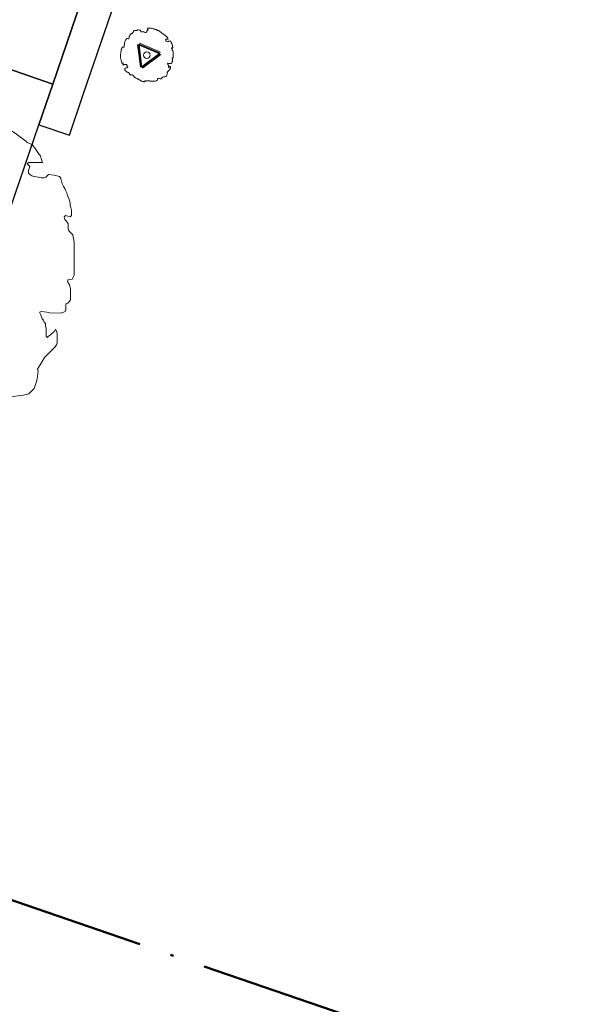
# Model space of a CAD drawing. Extents: x 131293 to 132236, y 397713 to 398701.
# Tile 30 of 63: x 131542 to 131560, y 398045 to 398076. Entities that reach past the tile are written whole.
import ezdxf

# ---------------------------------------------------------------- set-up
doc = ezdxf.new("R2010")
doc.units = 0
doc.linetypes.add('AL-BLADSCHEIDING', pattern=[13, 5, -1, 0, -1, 5, -1])
for name, color, linetype, lineweight in [('B-boom @ 0.2', 7, 'Continuous', 18), ('N-GR-boombescherming @ 0.2', 2, 'Continuous', 25), ('X-AL-bladscheiding', 4, 'AL-BLADSCHEIDING', 50)]:
    doc.layers.add(name, color=color, linetype=linetype, lineweight=lineweight)
doc.layers.add('X-AL-contourlijnen', color=30, linetype='Continuous', plot=False)

# ---------------------------------------------------------------- blocks, each defined once
blk = doc.blocks.new('CS Bestaande boom')
blk.add_lwpolyline([(-3.54, 1.22), (-3.61, 1.22), (-3.71, 1.25), (-3.78, 1.25), (-3.81, 1.2), (-3.83, 1.15), (-3.86, 1.09), (-3.88, 1.04), (-3.91, 1), (-3.93, 0.94), (-3.94, 0.89), (-3.95, 0.83), (-3.96, 0.77), (-3.98, 0.7), (-4, 0.64), (-4.01, 0.5), (-4.03, 0.44), (-4.05, 0.37), (-4.05, 0.27), (-4.06, 0.17), (-4.08, 0.12), (-4.1, -0.01), (-4.1, -0.15), (-4.06, -0.4), (-4.01, -0.65), (-3.98, -0.75), (-3.97, -0.81), (-3.96, -0.88), (-3.93, -0.98), (-3.92, -1.08), (-3.88, -1.13), (-3.85, -1.2), (-3.83, -1.25), (-3.77, -1.25), (-3.7, -1.23), (-3.67, -1.26), (-3.65, -1.31), (-3.65, -1.38), (-3.67, -1.45), (-3.7, -1.48), (-3.73, -1.53), (-3.68, -1.51), (-3.63, -1.48), (-3.58, -1.46), (-3.48, -1.45), (-3.33, -1.45), (-3.25, -1.45), (-3.15, -1.45), (-3.1, -1.46), (-3.1, -1.53), (-3.12, -1.58), (-3.15, -1.61), (-3.08, -1.61), (-3.05, -1.65), (-3.07, -1.71), (-3.1, -1.75), (-3.03, -1.75), (-2.97, -1.81), (-2.95, -1.86), (-2.95, -1.93), (-3.05, -1.96), (-3.15, -1.98), (-3.28, -2), (-3.38, -2.01), (-3.42, -2.05), (-3.43, -2.1), (-3.43, -2.16), (-3.42, -2.26), (-3.3, -2.43), (-3.17, -2.53), (-3.07, -2.63), (-2.94, -2.66), (-2.84, -2.7), (-2.74, -2.8), (-2.7, -2.86), (-2.67, -2.96), (-2.64, -3), (-2.62, -3.02), (-2.6, -3.05), (-2.54, -3.11), (-2.42, -3.06), (-2.39, -3.03), (-2.31, -3.05), (-2.24, -3.06), (-2.14, -3.1), (-2.1, -3.13), (-2.09, -3.2), (-2.05, -3.25), (-2.02, -3.28), (-1.99, -3.38), (-1.89, -3.41), (-1.85, -3.45), (-1.81, -3.48), (-1.75, -3.51), (-1.69, -3.53), (-1.62, -3.58), (-1.52, -3.6), (-1.42, -3.7), (-1.32, -3.73), (-1.19, -3.83), (-1.06, -3.87), (-0.92, -3.97), (-0.87, -3.98), (-0.84, -4.02), (-0.67, -4.07), (-0.54, -4.08), (-0.47, -4.1), (-0.41, -4.12), (-0.34, -4.12), (-0.31, -4.08), (-0.29, -4.03), (-0.26, -3.98), (-0.06, -3.95), (0.44, -3.95), (0.46, -4), (0.56, -4.03), (0.63, -4.03), (0.69, -4.05), (1.19, -4.05), (1.36, -4.02), (1.56, -3.92), (1.66, -3.82), (1.67, -3.72), (1.68, -3.59), (1.71, -3.55), (1.81, -3.59), (1.91, -3.6), (2.04, -3.64), (2.17, -3.65), (2.24, -3.66), (2.27, -3.62), (2.29, -3.56), (2.32, -3.51), (2.42, -3.41), (2.59, -3.38), (2.66, -3.37), (2.79, -3.36), (2.92, -3.32), (3.06, -3.19), (3.12, -2.99), (3.14, -2.89), (3.16, -2.82), (3.16, -2.76), (3.14, -2.71), (3.26, -2.51), (3.33, -2.41), (3.59, -2.14), (3.63, -2.09), (3.64, -2.04), (3.64, -1.83), (3.63, -1.76), (3.59, -1.71), (3.56, -1.76), (3.48, -1.84), (3.43, -1.88), (3.39, -1.91), (3.36, -1.88), (3.36, -1.68), (3.34, -1.63), (3.34, -1.56), (3.31, -1.53), (3.29, -1.48), (3.26, -1.44), (3.23, -1.34), (3.19, -1.28), (3.24, -1.26), (3.38, -1.28), (3.44, -1.29), (3.74, -1.29), (3.84, -1.26), (3.86, -1.21), (3.86, -1.14), (3.86, -1.06), (3.91, -1.04), (3.94, -1.01), (3.98, -0.96), (3.98, -0.69), (3.95, -0.58), (3.91, -0.53), (3.91, -0.46), (4.01, -0.44), (4.05, -0.39), (4.06, -0.34), (4.06, 0.49), (4.03, 0.67), (3.93, 0.77), (3.91, 0.82), (3.91, 0.95), (3.86, 1.02), (3.83, 1.05), (3.82, 1.12), (3.85, 1.15), (3.96, 1.12), (4, 1.15), (4, 1.29), (3.99, 1.32), (3.98, 1.35), (3.97, 1.4), (3.97, 1.47), (3.95, 1.52), (3.93, 1.59), (3.9, 1.65), (3.88, 1.72), (3.85, 1.79), (3.83, 1.84), (3.8, 1.89), (3.77, 1.95), (3.73, 2.09), (3.7, 2.14), (3.57, 2.17), (3.42, 2.19), (3.35, 2.12), (3.3, 2.1), (3.23, 2.1), (3.17, 2.12), (3.05, 2.14), (3, 2.16), (2.95, 2.19), (2.92, 2.22), (2.92, 2.29), (2.95, 2.39), (2.89, 2.45), (2.92, 2.49), (3.27, 2.49), (3.24, 2.59), (3.22, 2.65), (3.19, 2.69), (3.09, 2.84), (3.04, 2.9), (3, 2.94), (2.89, 2.99), (2.85, 3.02), (2.59, 3.22), (2.32, 3.39), (2.22, 3.49), (1.82, 3.79), (1.69, 3.82), (1.66, 3.86), (1.59, 3.87), (1.56, 3.91), (1.49, 3.92), (1.42, 3.94), (1.37, 3.96), (1.31, 3.97), (1.24, 4.01), (1.11, 4.02), (1.06, 4.04), (0.99, 4.07), (0.84, 4.1), (0.79, 4.11), (0.64, 4.14), (0.57, 4.14), (0.51, 4.14), (0.46, 4.15), (0.41, 4.16), (0.31, 4.16), (0.26, 4.17), (0.21, 4.16), (0.14, 4.14), (0.09, 4.13), (0.09, 4.04), (0.11, 3.99), (0.14, 3.96), (0.17, 3.89), (0.19, 3.84), (0.12, 3.83), (0.07, 3.83), (0.02, 3.83), (-0.03, 3.81), (-0.03, 3.66), (-0.01, 3.59), (-0.04, 3.53), (-0.14, 3.51), (-0.24, 3.51), (-0.38, 3.53), (-0.41, 3.56), (-0.46, 3.63), (-0.59, 3.59), (-0.69, 3.58), (-0.89, 3.58), (-0.93, 3.63), (-0.96, 3.74), (-0.96, 3.81), (-0.98, 3.86), (-1.03, 3.84), (-1.08, 3.86), (-1.14, 3.88), (-1.31, 3.91), (-1.47, 3.91), (-1.51, 3.88), (-1.54, 3.83), (-1.54, 3.76), (-1.61, 3.8), (-1.77, 3.83), (-1.94, 3.86), (-1.99, 3.83), (-2.02, 3.76), (-2.06, 3.71), (-2.09, 3.58), (-2.19, 3.48), (-2.24, 3.41), (-2.29, 3.36), (-2.39, 3.33), (-2.46, 3.26), (-2.51, 3.23), (-2.54, 3.2), (-2.58, 3.16), (-2.61, 3.1), (-2.68, 2.96), (-2.69, 2.91), (-2.73, 2.86), (-2.74, 2.81), (-2.73, 2.73), (-2.73, 2.6), (-2.79, 2.53), (-2.89, 2.52), (-2.98, 2.55), (-3.11, 2.57), (-3.16, 2.55), (-3.19, 2.43), (-3.26, 2.38), (-3.31, 2.37), (-3.34, 2.27), (-3.38, 2.22), (-3.41, 2.08), (-3.43, 1.98), (-3.44, 1.85), (-3.48, 1.72), (-3.49, 1.58), (-3.49, 1.48), (-3.51, 1.38), (-3.51, 1.25), (-3.54, 1.22)])
at = {"lineweight": 18}
blk.add_circle((0, 0), 0.5, dxfattribs=at)
blk = doc.blocks.new('*U93')
blk.add_lwpolyline([(-21.81, 7.49), (-22.22, 7.5), (-22.84, 7.7), (-23.25, 7.7), (-23.45, 7.39), (-23.55, 7.09), (-23.76, 6.68), (-23.86, 6.37), (-24.07, 6.17), (-24.17, 5.76), (-24.27, 5.45), (-24.33, 5.09), (-24.38, 4.73), (-24.48, 4.32), (-24.58, 3.91), (-24.69, 3.09), (-24.79, 2.68), (-24.89, 2.27), (-24.9, 1.66), (-25, 1.04), (-25.1, 0.74), (-25.21, -0.08), (-25.21, -0.9), (-24.95, -2.44), (-24.7, -3.98), (-24.5, -4.59), (-24.45, -5), (-24.4, -5.41), (-24.19, -6.03), (-24.09, -6.64), (-23.89, -6.95), (-23.68, -7.36), (-23.58, -7.67), (-23.17, -7.67), (-22.76, -7.57), (-22.56, -7.77), (-22.45, -8.08), (-22.46, -8.49), (-22.56, -8.9), (-22.76, -9.1), (-22.97, -9.41), (-22.66, -9.31), (-22.35, -9.1), (-22.05, -9), (-21.43, -8.9), (-20.51, -8.9), (-20, -8.9), (-19.38, -8.9), (-19.07, -9.01), (-19.08, -9.42), (-19.18, -9.72), (-19.38, -9.93), (-18.97, -9.93), (-18.77, -10.13), (-18.87, -10.54), (-19.08, -10.75), (-18.67, -10.75), (-18.26, -11.16), (-18.16, -11.47), (-18.16, -11.88), (-18.77, -12.08), (-19.39, -12.18), (-20.21, -12.28), (-20.82, -12.39), (-21.03, -12.59), (-21.13, -12.9), (-21.13, -13.31), (-21.03, -13.92), (-20.32, -14.95), (-19.5, -15.56), (-18.88, -16.18), (-18.06, -16.39), (-17.45, -16.59), (-16.84, -17.21), (-16.63, -17.62), (-16.43, -18.23), (-16.22, -18.44), (-16.12, -18.59), (-16.02, -18.75), (-15.61, -19.16), (-14.89, -18.85), (-14.69, -18.65), (-14.23, -18.75), (-13.77, -18.85), (-13.15, -19.06), (-12.95, -19.27), (-12.85, -19.67), (-12.64, -19.98), (-12.44, -20.19), (-12.23, -20.8), (-11.62, -21.01), (-11.41, -21.21), (-11.11, -21.42), (-10.75, -21.57), (-10.39, -21.73), (-9.98, -22.04), (-9.37, -22.14), (-8.75, -22.76), (-8.14, -22.96), (-7.32, -23.58), (-6.5, -23.78), (-5.68, -24.4), (-5.37, -24.5), (-5.17, -24.71), (-4.15, -25.02), (-3.33, -25.12), (-2.92, -25.23), (-2.51, -25.33), (-2.1, -25.33), (-1.89, -25.12), (-1.79, -24.82), (-1.58, -24.51), (-0.35, -24.31), (2.72, -24.31), (2.82, -24.62), (3.44, -24.83), (3.85, -24.83), (4.26, -24.93), (7.33, -24.94), (8.36, -24.73), (9.59, -24.12), (10.2, -23.51), (10.31, -22.89), (10.31, -22.07), (10.51, -21.87), (11.13, -22.08), (11.74, -22.18), (12.56, -22.39), (13.38, -22.49), (13.79, -22.49), (13.99, -22.29), (14.1, -21.88), (14.3, -21.57), (14.92, -20.96), (15.94, -20.8), (16.35, -20.75), (17.17, -20.65), (17.99, -20.45), (18.82, -19.63), (19.23, -18.4), (19.33, -17.79), (19.43, -17.38), (19.44, -16.97), (19.33, -16.66), (20.05, -15.43), (20.46, -14.82), (22.11, -13.18), (22.31, -12.87), (22.41, -12.57), (22.42, -11.24), (22.32, -10.83), (22.11, -10.52), (21.91, -10.83), (21.39, -11.34), (21.08, -11.54), (20.88, -11.75), (20.67, -11.54), (20.68, -10.31), (20.58, -10), (20.58, -9.59), (20.37, -9.39), (20.27, -9.08), (20.06, -8.87), (19.86, -8.26), (19.66, -7.85), (19.96, -7.75), (20.78, -7.85), (21.19, -7.95), (23.04, -7.96), (23.65, -7.75), (23.76, -7.45), (23.76, -7.04), (23.76, -6.52), (24.07, -6.42), (24.27, -6.22), (24.48, -5.91), (24.48, -4.27), (24.28, -3.55), (24.07, -3.25), (24.07, -2.84), (24.69, -2.74), (24.89, -2.43), (25, -2.12), (25.01, 3), (24.8, 4.13), (24.19, 4.75), (24.09, 5.05), (24.09, 5.87), (23.78, 6.28), (23.58, 6.49), (23.47, 6.9), (23.68, 7.1), (24.4, 6.9), (24.6, 7.1), (24.6, 7.92), (24.55, 8.13), (24.5, 8.33), (24.4, 8.64), (24.4, 9.05), (24.3, 9.36), (24.2, 9.76), (23.99, 10.18), (23.89, 10.59), (23.69, 11), (23.59, 11.3), (23.38, 11.61), (23.18, 12.02), (22.97, 12.84), (22.77, 13.15), (21.95, 13.36), (21.03, 13.46), (20.62, 13.05), (20.31, 12.95), (19.9, 12.95), (19.49, 13.05), (18.77, 13.16), (18.47, 13.26), (18.16, 13.46), (17.96, 13.67), (17.96, 14.08), (18.16, 14.69), (17.75, 15.11), (17.96, 15.31), (20.11, 15.31), (19.91, 15.92), (19.8, 16.33), (19.6, 16.54), (18.99, 17.46), (18.68, 17.87), (18.48, 18.08), (17.76, 18.38), (17.55, 18.59), (15.92, 19.82), (14.28, 20.85), (13.67, 21.47), (11.21, 23.31), (10.39, 23.52), (10.19, 23.73), (9.78, 23.83), (9.57, 24.04), (9.16, 24.14), (8.75, 24.24), (8.45, 24.34), (8.04, 24.45), (7.63, 24.65), (6.81, 24.76), (6.5, 24.86), (6.09, 25.07), (5.17, 25.22), (4.86, 25.27), (3.94, 25.48), (3.53, 25.48), (3.12, 25.48), (2.81, 25.53), (2.5, 25.58), (1.89, 25.59), (1.58, 25.69), (1.28, 25.59), (0.87, 25.48), (0.56, 25.38), (0.56, 24.87), (0.66, 24.56), (0.86, 24.36), (1.07, 23.95), (1.17, 23.64), (0.76, 23.54), (0.45, 23.54), (0.15, 23.54), (-0.16, 23.44), (-0.16, 22.52), (-0.06, 22.11), (-0.27, 21.7), (-0.88, 21.6), (-1.5, 21.6), (-2.32, 21.7), (-2.52, 21.91), (-2.83, 22.32), (-3.65, 22.11), (-4.26, 22.01), (-5.49, 22.01), (-5.7, 22.32), (-5.9, 23.04), (-5.9, 23.45), (-6, 23.76), (-6.31, 23.65), (-6.67, 23.76), (-7.03, 23.86), (-8.05, 24.07), (-9.08, 24.07), (-9.28, 23.87), (-9.49, 23.56), (-9.49, 23.15), (-9.9, 23.35), (-10.92, 23.56), (-11.95, 23.77), (-12.25, 23.56), (-12.46, 23.15), (-12.66, 22.85), (-12.87, 22.03), (-13.49, 21.41), (-13.79, 21), (-14.1, 20.7), (-14.72, 20.49), (-15.13, 20.08), (-15.44, 19.88), (-15.64, 19.68), (-15.85, 19.47), (-16.05, 19.06), (-16.46, 18.24), (-16.57, 17.93), (-16.77, 17.63), (-16.88, 17.32), (-16.77, 16.81), (-16.77, 15.99), (-17.19, 15.58), (-17.8, 15.48), (-18.31, 15.68), (-19.13, 15.79), (-19.44, 15.69), (-19.65, 14.97), (-20.06, 14.66), (-20.36, 14.56), (-20.57, 13.95), (-20.78, 13.64), (-20.98, 12.82), (-21.09, 12.21), (-21.19, 11.39), (-21.4, 10.57), (-21.5, 9.75), (-21.5, 9.13), (-21.6, 8.52), (-21.61, 7.7), (-21.81, 7.49)])
at = {"lineweight": 18}
blk.add_circle((0, 0), 0.875, dxfattribs=at)
blk = doc.blocks.new('CS Boombescherming')
at = {"lineweight": 5}
for p, q in [((-2.11, 0.34), (1.07, 1.88)), ((1.09, -1.84), (1.36, 1.68)), ((-2.14, 0), (0.78, -1.99))]:
    blk.add_line(p, q, dxfattribs=at)
at = {"lineweight": 35}
for p, q in [((-2.03, 0.16), (1.16, 1.7)), ((0.9, -1.83), (1.16, 1.7)), ((-2.03, 0.16), (0.9, -1.83))]:
    blk.add_line(p, q, dxfattribs=at)

msp = doc.modelspace()

# ---------------------------------------------------------------- linework, layer by layer
at = {"layer": 'X-AL-bladscheiding', "flags": 128}
msp.add_lwpolyline([(131479.173, 398069.901), (131605.887, 398026.316)], dxfattribs=at)
at = {"layer": 'X-AL-contourlijnen', "flags": 128}
for points in [[(131545.753, 398081.183), (131545.623, 398081.229), (131546.914, 398084.943), (131545.212, 398085.528), (131542.407, 398086.494), (131538.503, 398075.146), (131541.441, 398074.135), (131543.143, 398073.55), (131544.458, 398077.395)], [(131547.021, 398081.801), (131546.896, 398081.844), (131547.192, 398082.696), (131547.059, 398082.902), (131546.81, 398084.042), (131546.946, 398084.847), (131546.971, 398084.923), (131546.914, 398084.943), (131545.623, 398081.229), (131545.753, 398081.183), (131544.458, 398077.395), (131543.143, 398073.55), (131542.714, 398072.295), (131543.661, 398071.972), (131544.09, 398073.226), (131545.405, 398077.072)]]:
    msp.add_lwpolyline(points, close=True, dxfattribs=at)
msp.add_lwpolyline([(131526.562, 398025.063), (131542.714, 398072.295), (131543.143, 398073.55), (131541.441, 398074.135), (131537.061, 398061.328), (131536.673, 398060.192), (131532.193, 398047.091), (131531.804, 398045.956), (131527.248, 398032.633), (131526.86, 398031.498), (131524.823, 398025.541), (131523.821, 398022.611), (131523.155, 398020.664, -0.304118), (131522.269, 398019.99, -0.098242), (131521.884, 398020.042), (131519.585, 398020.833, 0.177138), (131520.655, 398017.714, 0.133512), (131522.698, 398016.242), (131527.636, 398014.389), (131528.739, 398017.5), (131528.154, 398017.72, -0.247739), (131525.674, 398020.512, -0.143484), (131525.774, 398022.759)], format="xyb", close=True, dxfattribs=at)

# ---------------------------------------------------------------- block references
at = {"layer": 'B-boom @ 0.2', "xscale": 0.2, "yscale": 0.2, "zscale": 0.2}
for name, p in [('CS Bestaande boom', (131546.056, 398074.448)), ('*U93', (131538.802, 398068.07))]:
    msp.add_blockref(name, p, dxfattribs=at)
at = {"layer": 'N-GR-boombescherming @ 0.2', "xscale": 0.2, "yscale": 0.2, "zscale": 0.2, "rotation": 71.02}
msp.add_blockref('CS Boombescherming', (131546.056, 398074.448), dxfattribs=at)

doc.saveas('drawing.dxf')
